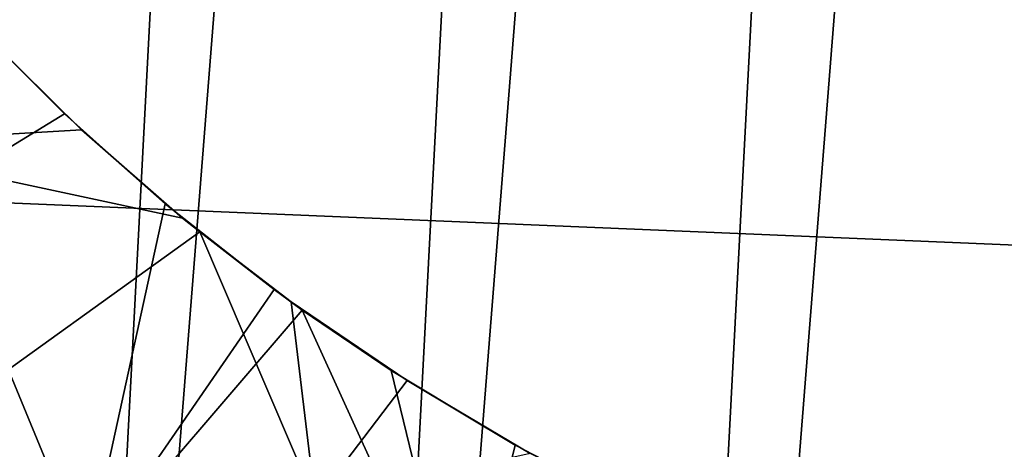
# Model space of a CAD drawing. Header units: metres. Extents: x -167 to 28, y -27 to 27.
# Tile 133 of 256: x -21.77 to -18.71, y -9.24 to -7.91. Entities that reach past the tile are written whole.
import ezdxf

# ---------------------------------------------------------------- set-up
doc = ezdxf.new("R2010")
doc.units = ezdxf.units.M
doc.layers.add('solid_12_065_021_XXX', color=7, linetype='CONTINUOUS')

msp = doc.modelspace()

# ---------------------------------------------------------------- linework, layer by layer
at = {"layer": 'solid_12_065_021_XXX'}
for points in [[(-19.041513, -18.570009, 0.2), (-15.883376, 21.334078, 0.2), (-14.725575, 22.149086, 0.2), (-18.026325, -19.556995, 0.2)], [(-19.041513, -18.570009, 0.2), (-16.99617, 20.458609, 0.2), (-15.883376, 21.334078, 0.2)], [(-20.00272, -17.530422, 0.2), (-18.060774, 19.525187, 0.2), (-16.99617, 20.458609, 0.2)], [(-19.041513, -18.570009, 0.2), (-20.00272, -17.530422, 0.2), (-16.99617, 20.458609, 0.2)], [(-20.9072, -16.441216, 0.2), (-19.07415, 18.536488, 0.2), (-18.060774, 19.525187, 0.2)], [(-20.00272, -17.530422, 0.2), (-20.9072, -16.441216, 0.2), (-18.060774, 19.525187, 0.2)], [(-21.75247, -15.305375, 0.2), (-20.033514, 17.49522, 0.2), (-19.07415, 18.536488, 0.2)], [(-20.9072, -16.441216, 0.2), (-21.75247, -15.305375, 0.2), (-19.07415, 18.536488, 0.2)], [(-22.53614, -14.126105, 0.2), (-20.936155, 16.404324, 0.2), (-20.033514, 17.49522, 0.2)], [(-21.75247, -15.305375, 0.2), (-22.53614, -14.126105, 0.2), (-20.033514, 17.49522, 0.2)], [(-23.255943, -12.906806, 0.2), (-21.779463, 15.266941, 0.2), (-20.936155, 16.404324, 0.2)], [(-22.53614, -14.126105, 0.2), (-23.255943, -12.906806, 0.2), (-20.936155, 16.404324, 0.2)], [(-15.420282, -8.745019, 154.756165), (-15.338871, -7.683966, 155.082047), (-21.809078, -7.442616, 156.789169), (-21.883978, -8.47391, 156.488907)], [(-22.133213, -7.670872, 134.210892), (-21.917873, -7.911602, 133.240417), (-21.629747, -8.200843, 133.457108), (-21.866608, -7.964976, 134.397064)], [(-21.629747, -8.200843, 133.457108), (-21.917873, -7.911602, 133.240417), (-22.031296, -8.446172, 132.856903)], [(-21.866608, -7.964976, 134.397064), (-21.576365, -8.250329, 134.603317), (-22.335325, -8.295277, 133.706955)], [(-21.866608, -7.964976, 134.397064), (-21.629747, -8.200843, 133.457108), (-21.316685, -8.479959, 133.695602), (-21.576365, -8.250329, 134.603317)], [(-21.629747, -8.200843, 133.457108), (-22.031296, -8.446172, 132.856903), (-21.558987, -9.5878, 132.856903), (-21.316685, -8.479959, 133.695602)], [(-21.576365, -8.250329, 134.603317), (-21.262762, -8.524281, 134.829193), (-22.335325, -8.295277, 133.706955)], [(-21.576365, -8.250329, 134.603317), (-21.316685, -8.479959, 133.695602), (-20.978703, -8.746284, 133.95549), (-21.262762, -8.524281, 134.829193)], [(-21.262762, -8.524281, 134.829193), (-21.209837, -8.567373, 134.867554), (-22.004236, -9.137788, 133.706772), (-22.335325, -8.295277, 133.706955)], [(-22.343765, -9.948086, 131.643692), (-21.558987, -9.5878, 132.856903), (-22.031296, -8.446172, 132.856903), (-22.833788, -8.76507, 131.643692)], [(-15.512125, -9.791584, 154.388474), (-15.420282, -8.745019, 154.756165), (-21.883978, -8.47391, 156.488907), (-21.968494, -9.492593, 156.149948)], [(-20.978703, -8.746284, 133.95549), (-21.316685, -8.479959, 133.695602), (-21.558987, -9.5878, 132.856903)], [(-21.262762, -8.524281, 134.829193), (-20.978703, -8.746284, 133.95549), (-21.209837, -8.567373, 134.867554)], [(-21.209837, -8.567373, 134.867554), (-20.851311, -9.403712, 134.868835), (-21.859142, -9.270103, 133.812317), (-22.004236, -9.137788, 133.706772)], [(-21.209837, -8.567373, 134.867554), (-20.978703, -8.746284, 133.95549), (-20.891489, -8.809726, 134.022858), (-20.926119, -8.784374, 135.074142)], [(-20.926119, -8.784374, 135.074142), (-20.851311, -9.403712, 134.868835), (-21.209837, -8.567373, 134.867554)], [(-20.891489, -8.809726, 134.022858), (-20.978703, -8.746284, 133.95549), (-21.558987, -9.5878, 132.856903)], [(-20.926119, -8.784374, 135.074142), (-20.891489, -8.809726, 134.022858), (-20.616116, -8.997058, 134.236084)], [(-20.926119, -8.784374, 135.074142), (-20.616116, -8.997058, 134.236084), (-20.230276, -9.229061, 134.535828), (-20.566244, -9.028625, 135.337936)], [(-20.926119, -8.784374, 135.074142), (-20.566244, -9.028625, 135.337936), (-20.851311, -9.403712, 134.868835)], [(-20.891489, -8.809726, 134.022858), (-21.558987, -9.5878, 132.856903), (-21.027569, -10.703141, 132.856903), (-20.396368, -9.898135, 134.024979)], [(-20.616116, -8.997058, 134.236084), (-20.891489, -8.809726, 134.022858), (-20.396368, -9.898135, 134.024979)], [(-20.230276, -9.229061, 134.535828), (-20.616116, -8.997058, 134.236084), (-20.396368, -9.898135, 134.024979)], [(-20.566244, -9.028625, 135.337936), (-20.184307, -9.254199, 135.619308), (-20.851311, -9.403712, 134.868835)], [(-20.566244, -9.028625, 135.337936), (-20.230276, -9.229061, 134.535828), (-19.822912, -9.439283, 134.852859), (-20.184307, -9.254199, 135.619308)], [(-19.822912, -9.439283, 134.852859), (-20.230276, -9.229061, 134.535828), (-20.396368, -9.898135, 134.024979)]]:
    msp.add_3dface(points, dxfattribs=at)

doc.saveas('drawing.dxf')
